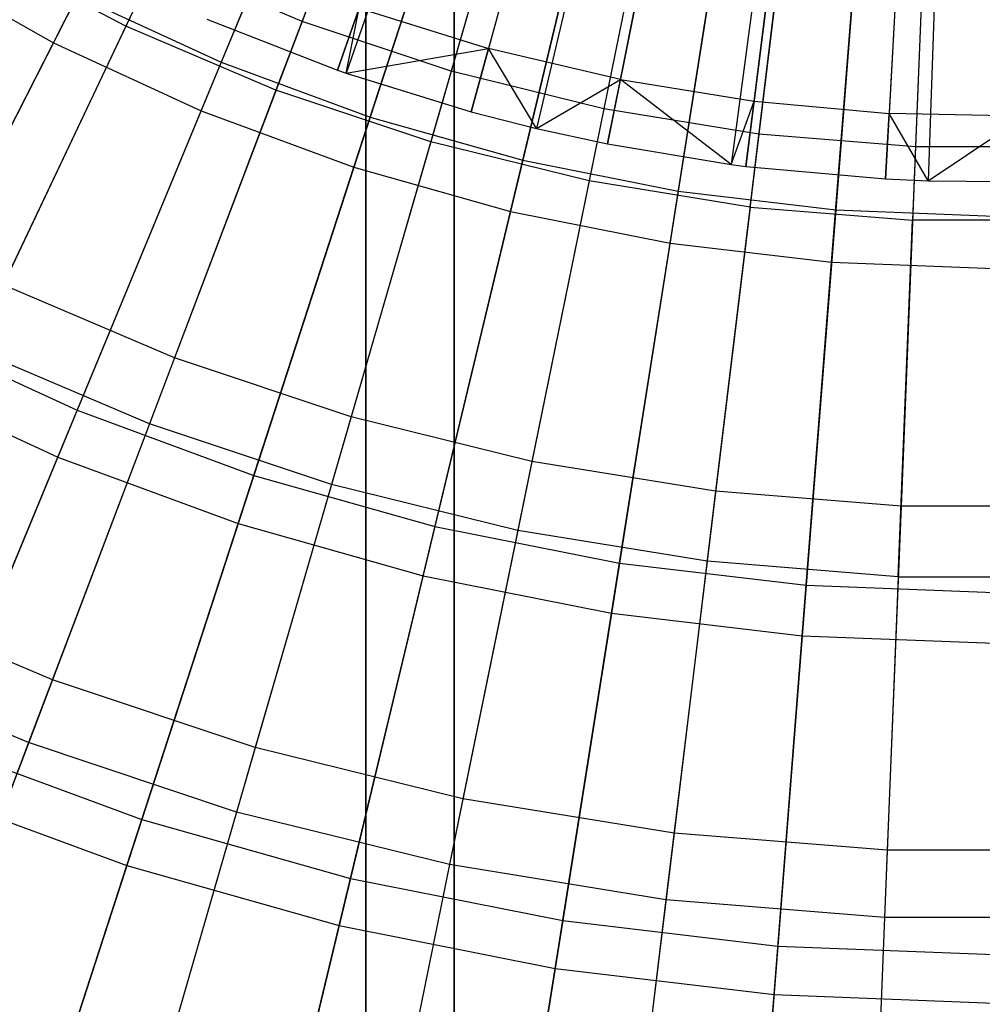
# Model space of a CAD drawing. Extents: x 0.02 to 4.75, y -2.35 to 2.37.
# Tile 42 of 131: x 1.95 to 2.38, y -1.24 to -0.8. Entities that reach past the tile are written whole.
import ezdxf

# ---------------------------------------------------------------- set-up
doc = ezdxf.new("R2010")
doc.units = 0
doc.header["$MEASUREMENT"] = 0
doc.layers.get('0').update_dxf_attribs({"color": 13, "linetype": 'CONTINUOUS'})

# ---------------------------------------------------------------- blocks, each defined once
blk = doc.blocks.new('CTLS_SNOW_BALL_ZWIS_PM_STL')
at = {"color": 0}
for p, q in [((2.10561, -2.10133, 48.66497), (2.10561, 0.61563, 48.66497)), ((2.10561, -2.10133, 48.66497), (2.10561, 0.61563, 48.66497)), ((2.14498, -2.07372, 49.64923), (2.14498, 0.58802, 49.64923)), ((2.14498, 0.58802, 48.6256), (2.14498, -2.07372, 48.6256)), ((2.14498, 0.58802, 48.6256), (2.14498, -2.07372, 48.6256)), ((2.14498, -2.07372, 49.64923), (2.14498, 0.58802, 49.64923)), ((2.10561, 0.53059, 49.6886), (2.10561, -2.0163, 49.6886)), ((2.10561, 0.53059, 49.6886), (2.10561, -2.0163, 49.6886)), ((2.32742, -0.15989, 5.27739), (2.09283, -0.82651, 5.06085)), ((2.32742, -0.15989, 5.27739), (2.09283, -0.82651, 5.06085)), ((2.32742, -0.15989, 5.27739), (2.09681, -0.82789, 5.06085)), ((2.32742, -0.15989, 5.27739), (2.09681, -0.82789, 5.06085)), ((2.33869, -0.16336, 5.27739), (2.15253, -0.8451, 5.06085)), ((2.33869, -0.16336, 5.27739), (2.15253, -0.8451, 5.06085)), ((2.34457, -0.16486, 5.27739), (2.18162, -0.85251, 5.06085)), ((2.34457, -0.16486, 5.27739), (2.18162, -0.85251, 5.06085)), ((2.351, -0.16626, 5.27739), (2.21338, -0.85943, 5.06085)), ((2.351, -0.16626, 5.27739), (2.21338, -0.85943, 5.06085)), ((2.36213, -0.16811, 5.27739), (2.26846, -0.86857, 5.06085)), ((2.36213, -0.16811, 5.27739), (2.26846, -0.86857, 5.06085)), ((2.36348, -0.16829, 5.27739), (2.2751, -0.86943, 5.06085)), ((2.36348, -0.16829, 5.27739), (2.2751, -0.86943, 5.06085)), ((2.37607, -0.16942, 5.27739), (2.33737, -0.87506, 5.06085)), ((2.37607, -0.16942, 5.27739), (2.33737, -0.87506, 5.06085)), ((2.37993, -0.16959, 5.27739), (2.35646, -0.8759, 5.06085)), ((2.37993, -0.16959, 5.27739), (2.35646, -0.8759, 5.06085)), ((2.1361, -0.64918, 0.67632), (2.07709, -0.80478, 0.74615)), ((2.1361, -0.64918, 0.67632), (2.07709, -0.80478, 0.74615)), ((2.06938, -0.65758, 5.01376), (1.99851, -0.80692, 4.94134)), ((2.06938, -0.65758, 5.01376), (1.99851, -0.80692, 4.94134)), ((1.96618, -0.81427, 5.02796), (2.04463, -0.66031, 5.09359)), ((1.96618, -0.81427, 5.02796), (2.04463, -0.66031, 5.09359)), ((2.10746, -0.66272, 0.6068), (2.04107, -0.82301, 0.67056)), ((2.10746, -0.66272, 0.6068), (2.04107, -0.82301, 0.67056)), ((2.18991, -0.66714, 0.67632), (2.14361, -0.82698, 0.74615)), ((2.18991, -0.66714, 0.67632), (2.14361, -0.82698, 0.74615)), ((2.24498, -0.68071, 0.67632), (2.2117, -0.84377, 0.74615)), ((2.24498, -0.68071, 0.67632), (2.2117, -0.84377, 0.74615)), ((2.0321, -0.84466, 5.02796), (2.09822, -0.68502, 5.09359)), ((2.0321, -0.84466, 5.02796), (2.09822, -0.68502, 5.09359)), ((2.12407, -0.68088, 5.01376), (2.06546, -0.83544, 4.94134)), ((2.12407, -0.68088, 5.01376), (2.06546, -0.83544, 4.94134)), ((2.16106, -0.68249, 0.6068), (2.10744, -0.8475, 0.67056)), ((2.16106, -0.68249, 0.6068), (2.10744, -0.8475, 0.67056)), ((2.30097, -0.68981, 0.67632), (2.28092, -0.85501, 0.74615)), ((2.30097, -0.68981, 0.67632), (2.28092, -0.85501, 0.74615)), ((2.21604, -0.698, 0.6068), (2.17554, -0.8667, 0.67056)), ((2.21604, -0.698, 0.6068), (2.17554, -0.8667, 0.67056)), ((2.35752, -0.69438, 0.67632), (2.35082, -0.86066, 0.74615)), ((2.35752, -0.69438, 0.67632), (2.35082, -0.86066, 0.74615)), ((2.18047, -0.69971, 5.01376), (2.13448, -0.85848, 4.94134)), ((2.18047, -0.69971, 5.01376), (2.13448, -0.85848, 4.94134)), ((2.1002, -0.86979, 5.02796), (2.1536, -0.70545, 5.09359)), ((2.1002, -0.86979, 5.02796), (2.1536, -0.70545, 5.09359)), ((2.27207, -0.70914, 0.6068), (2.24493, -0.88051, 0.67056)), ((2.27207, -0.70914, 0.6068), (2.24493, -0.88051, 0.67056)), ((2.2382, -0.71394, 5.01376), (2.20514, -0.8759, 4.94134)), ((2.2382, -0.71394, 5.01376), (2.20514, -0.8759, 4.94134)), ((2.3288, -0.71586, 0.6068), (2.31518, -0.88882, 0.67056)), ((2.3288, -0.71586, 0.6068), (2.31518, -0.88882, 0.67056)), ((2.17006, -0.88949, 5.02796), (2.2104, -0.72147, 5.09359)), ((2.17006, -0.88949, 5.02796), (2.2104, -0.72147, 5.09359)), ((2.27696, -0.88757, 4.94134), (2.29689, -0.72347, 5.01376)), ((2.27696, -0.88757, 4.94134), (2.29689, -0.72347, 5.01376)), ((2.35615, -0.72826, 5.01376), (2.34949, -0.89343, 4.94134)), ((2.35615, -0.72826, 5.01376), (2.34949, -0.89343, 4.94134)), ((2.24126, -0.90365, 5.02796), (2.26829, -0.73298, 5.09359)), ((2.24126, -0.90365, 5.02796), (2.26829, -0.73298, 5.09359)), ((2.18162, -0.73855, 5.10991), (2.16023, -0.81688, 5.07445)), ((2.18162, -0.73855, 5.10991), (2.16023, -0.81688, 5.07445)), ((2.31335, -0.91219, 5.02796), (2.3269, -0.73992, 5.09359)), ((2.31335, -0.91219, 5.02796), (2.3269, -0.73992, 5.09359)), ((2.21908, -0.83073, 5.07445), (2.23489, -0.7511, 5.10991)), ((2.21908, -0.83073, 5.07445), (2.23489, -0.7511, 5.10991)), ((2.27876, -0.84041, 5.07445), (2.28892, -0.75985, 5.10991)), ((2.27876, -0.84041, 5.07445), (2.28892, -0.75985, 5.10991)), ((2.34342, -0.76477, 5.10991), (2.33898, -0.84585, 5.07445)), ((2.34342, -0.76477, 5.10991), (2.33898, -0.84585, 5.07445)), ((1.99851, -0.80692, 4.94134), (1.93408, -0.7731, 4.94134)), ((1.99851, -0.80692, 4.94134), (1.93408, -0.7731, 4.94134)), ((2.01257, -0.77729, 0.74615), (1.94377, -0.92228, 0.82868)), ((2.01257, -0.77729, 0.74615), (1.94377, -0.92228, 0.82868)), ((2.07709, -0.80478, 0.74615), (2.01257, -0.77729, 0.74615)), ((2.07709, -0.80478, 0.74615), (2.01257, -0.77729, 0.74615)), ((1.90284, -0.7788, 5.02796), (1.96618, -0.81427, 5.02796)), ((1.90284, -0.7788, 5.02796), (1.96618, -0.81427, 5.02796)), ((1.97682, -0.79339, 0.67056), (1.90055, -0.94306, 0.7477)), ((1.97682, -0.79339, 0.67056), (1.90055, -0.94306, 0.7477)), ((1.97682, -0.79339, 0.67056), (2.04107, -0.82301, 0.67056)), ((1.97682, -0.79339, 0.67056), (2.04107, -0.82301, 0.67056)), ((2.09283, -0.82651, 5.06085), (2.10251, -0.7989, 5.07445)), ((2.09283, -0.82651, 5.06085), (2.10251, -0.7989, 5.07445)), ((2.09681, -0.82789, 5.06085), (2.10251, -0.7989, 5.07445)), ((2.09681, -0.82789, 5.06085), (2.10251, -0.7989, 5.07445)), ((2.10251, -0.7989, 5.07445), (2.16023, -0.81688, 5.07445)), ((2.10251, -0.7989, 5.07445), (2.16023, -0.81688, 5.07445)), ((1.99851, -0.80692, 4.94134), (1.93027, -0.95073, 4.85631)), ((1.99851, -0.80692, 4.94134), (1.93027, -0.95073, 4.85631)), ((2.06546, -0.83544, 4.94134), (1.99851, -0.80692, 4.94134)), ((2.06546, -0.83544, 4.94134), (1.99851, -0.80692, 4.94134)), ((2.07709, -0.80478, 0.74615), (2.02018, -0.95484, 0.82868)), ((2.07709, -0.80478, 0.74615), (2.02018, -0.95484, 0.82868)), ((2.03459, -0.80375, 5.06085), (2.09283, -0.82651, 5.06085)), ((2.03459, -0.80375, 5.06085), (2.09283, -0.82651, 5.06085)), ((2.14361, -0.82698, 0.74615), (2.07709, -0.80478, 0.74615)), ((2.14361, -0.82698, 0.74615), (2.07709, -0.80478, 0.74615)), ((1.89029, -0.9632, 4.94902), (1.96618, -0.81427, 5.02796)), ((1.89029, -0.9632, 4.94902), (1.96618, -0.81427, 5.02796)), ((1.96618, -0.81427, 5.02796), (2.0321, -0.84466, 5.02796)), ((1.96618, -0.81427, 5.02796), (2.0321, -0.84466, 5.02796)), ((2.09681, -0.82789, 5.06085), (2.16023, -0.81688, 5.07445)), ((2.09681, -0.82789, 5.06085), (2.16023, -0.81688, 5.07445)), ((2.15253, -0.8451, 5.06085), (2.16023, -0.81688, 5.07445)), ((2.15253, -0.8451, 5.06085), (2.16023, -0.81688, 5.07445)), ((2.21908, -0.83073, 5.07445), (2.16023, -0.81688, 5.07445)), ((2.18162, -0.85251, 5.06085), (2.16023, -0.81688, 5.07445)), ((2.21908, -0.83073, 5.07445), (2.16023, -0.81688, 5.07445)), ((2.18162, -0.85251, 5.06085), (2.16023, -0.81688, 5.07445)), ((2.04107, -0.82301, 0.67056), (1.97678, -0.9782, 0.7477)), ((2.04107, -0.82301, 0.67056), (1.97678, -0.9782, 0.7477)), ((2.04107, -0.82301, 0.67056), (2.10744, -0.8475, 0.67056)), ((2.04107, -0.82301, 0.67056), (2.10744, -0.8475, 0.67056)), ((2.09283, -0.82651, 5.06085), (2.09681, -0.82789, 5.06085)), ((2.09283, -0.82651, 5.06085), (2.09681, -0.82789, 5.06085)), ((2.09681, -0.82789, 5.06085), (2.15253, -0.8451, 5.06085)), ((2.09681, -0.82789, 5.06085), (2.15253, -0.8451, 5.06085)), ((2.14361, -0.82698, 0.74615), (2.09895, -0.98114, 0.82868)), ((2.14361, -0.82698, 0.74615), (2.09895, -0.98114, 0.82868)), ((2.2117, -0.84377, 0.74615), (2.14361, -0.82698, 0.74615)), ((2.2117, -0.84377, 0.74615), (2.14361, -0.82698, 0.74615)), ((2.18162, -0.85251, 5.06085), (2.21908, -0.83073, 5.07445)), ((2.18162, -0.85251, 5.06085), (2.21908, -0.83073, 5.07445)), ((2.21338, -0.85943, 5.06085), (2.21908, -0.83073, 5.07445)), ((2.21338, -0.85943, 5.06085), (2.21908, -0.83073, 5.07445)), ((2.21908, -0.83073, 5.07445), (2.27876, -0.84041, 5.07445)), ((2.26846, -0.86857, 5.06085), (2.21908, -0.83073, 5.07445)), ((2.26846, -0.86857, 5.06085), (2.21908, -0.83073, 5.07445)), ((2.21908, -0.83073, 5.07445), (2.27876, -0.84041, 5.07445)), ((2.06546, -0.83544, 4.94134), (2.00901, -0.98428, 4.85631)), ((2.06546, -0.83544, 4.94134), (2.00901, -0.98428, 4.85631)), ((2.13448, -0.85848, 4.94134), (2.06546, -0.83544, 4.94134)), ((2.13448, -0.85848, 4.94134), (2.06546, -0.83544, 4.94134)), ((2.26846, -0.86857, 5.06085), (2.27876, -0.84041, 5.07445)), ((2.26846, -0.86857, 5.06085), (2.27876, -0.84041, 5.07445)), ((2.2751, -0.86943, 5.06085), (2.27876, -0.84041, 5.07445)), ((2.2751, -0.86943, 5.06085), (2.27876, -0.84041, 5.07445)), ((2.27876, -0.84041, 5.07445), (2.33898, -0.84585, 5.07445)), ((2.27876, -0.84041, 5.07445), (2.33898, -0.84585, 5.07445)), ((1.96813, -0.99908, 4.94902), (2.0321, -0.84466, 5.02796)), ((1.96813, -0.99908, 4.94902), (2.0321, -0.84466, 5.02796)), ((2.0321, -0.84466, 5.02796), (2.1002, -0.86979, 5.02796)), ((2.0321, -0.84466, 5.02796), (2.1002, -0.86979, 5.02796)), ((2.10744, -0.8475, 0.67056), (2.05553, -1.00726, 0.7477)), ((2.10744, -0.8475, 0.67056), (2.05553, -1.00726, 0.7477)), ((2.10744, -0.8475, 0.67056), (2.17554, -0.8667, 0.67056)), ((2.10744, -0.8475, 0.67056), (2.17554, -0.8667, 0.67056)), ((2.15253, -0.8451, 5.06085), (2.18162, -0.85251, 5.06085)), ((2.15253, -0.8451, 5.06085), (2.18162, -0.85251, 5.06085)), ((2.2117, -0.84377, 0.74615), (2.17959, -1.00101, 0.82868)), ((2.2117, -0.84377, 0.74615), (2.17959, -1.00101, 0.82868)), ((2.28092, -0.85501, 0.74615), (2.2117, -0.84377, 0.74615)), ((2.28092, -0.85501, 0.74615), (2.2117, -0.84377, 0.74615)), ((2.33737, -0.87506, 5.06085), (2.33898, -0.84585, 5.07445)), ((2.33737, -0.87506, 5.06085), (2.33898, -0.84585, 5.07445)), ((2.39942, -0.84702, 5.07445), (2.33898, -0.84585, 5.07445)), ((2.35646, -0.8759, 5.06085), (2.33898, -0.84585, 5.07445)), ((2.39942, -0.84702, 5.07445), (2.33898, -0.84585, 5.07445)), ((2.35646, -0.8759, 5.06085), (2.33898, -0.84585, 5.07445)), ((2.35646, -0.8759, 5.06085), (2.39942, -0.84702, 5.07445)), ((2.35646, -0.8759, 5.06085), (2.39942, -0.84702, 5.07445)), ((2.18162, -0.85251, 5.06085), (2.21338, -0.85943, 5.06085)), ((2.18162, -0.85251, 5.06085), (2.21338, -0.85943, 5.06085)), ((2.28092, -0.85501, 0.74615), (2.26157, -1.01434, 0.82868)), ((2.28092, -0.85501, 0.74615), (2.26157, -1.01434, 0.82868)), ((2.35082, -0.86066, 0.74615), (2.28092, -0.85501, 0.74615)), ((2.35082, -0.86066, 0.74615), (2.28092, -0.85501, 0.74615)), ((2.13448, -0.85848, 4.94134), (2.09019, -1.01138, 4.85631)), ((2.13448, -0.85848, 4.94134), (2.09019, -1.01138, 4.85631)), ((2.20514, -0.8759, 4.94134), (2.13448, -0.85848, 4.94134)), ((2.20514, -0.8759, 4.94134), (2.13448, -0.85848, 4.94134)), ((2.21338, -0.85943, 5.06085), (2.26846, -0.86857, 5.06085)), ((2.21338, -0.85943, 5.06085), (2.26846, -0.86857, 5.06085)), ((2.35082, -0.86066, 0.74615), (2.34435, -1.02102, 0.82868)), ((2.35082, -0.86066, 0.74615), (2.34435, -1.02102, 0.82868)), ((2.42094, -0.86066, 0.74615), (2.35082, -0.86066, 0.74615)), ((2.42094, -0.86066, 0.74615), (2.35082, -0.86066, 0.74615)), ((2.17554, -0.8667, 0.67056), (2.13632, -1.03004, 0.7477)), ((2.17554, -0.8667, 0.67056), (2.13632, -1.03004, 0.7477)), ((2.17554, -0.8667, 0.67056), (2.24493, -0.88051, 0.67056)), ((2.17554, -0.8667, 0.67056), (2.24493, -0.88051, 0.67056)), ((2.26846, -0.86857, 5.06085), (2.2751, -0.86943, 5.06085)), ((2.26846, -0.86857, 5.06085), (2.2751, -0.86943, 5.06085)), ((2.2751, -0.86943, 5.06085), (2.33737, -0.87506, 5.06085)), ((2.2751, -0.86943, 5.06085), (2.33737, -0.87506, 5.06085)), ((2.04855, -1.02875, 4.94902), (2.1002, -0.86979, 5.02796)), ((2.04855, -1.02875, 4.94902), (2.1002, -0.86979, 5.02796)), ((2.1002, -0.86979, 5.02796), (2.17006, -0.88949, 5.02796)), ((2.1002, -0.86979, 5.02796), (2.17006, -0.88949, 5.02796)), ((2.20514, -0.8759, 4.94134), (2.1733, -1.03186, 4.85631)), ((2.20514, -0.8759, 4.94134), (2.1733, -1.03186, 4.85631)), ((2.27696, -0.88757, 4.94134), (2.20514, -0.8759, 4.94134)), ((2.27696, -0.88757, 4.94134), (2.20514, -0.8759, 4.94134)), ((2.33737, -0.87506, 5.06085), (2.35646, -0.8759, 5.06085)), ((2.33737, -0.87506, 5.06085), (2.35646, -0.8759, 5.06085)), ((2.35646, -0.8759, 5.06085), (2.39989, -0.87627, 5.06085)), ((2.35646, -0.8759, 5.06085), (2.39989, -0.87627, 5.06085)), ((2.24493, -0.88051, 0.67056), (2.21865, -1.04642, 0.7477)), ((2.24493, -0.88051, 0.67056), (2.21865, -1.04642, 0.7477)), ((2.24493, -0.88051, 0.67056), (2.31518, -0.88882, 0.67056)), ((2.24493, -0.88051, 0.67056), (2.31518, -0.88882, 0.67056)), ((2.13105, -1.05201, 4.94902), (2.17006, -0.88949, 5.02796)), ((2.13105, -1.05201, 4.94902), (2.17006, -0.88949, 5.02796)), ((2.17006, -0.88949, 5.02796), (2.24126, -0.90365, 5.02796)), ((2.17006, -0.88949, 5.02796), (2.24126, -0.90365, 5.02796)), ((2.27696, -0.88757, 4.94134), (2.25777, -1.04559, 4.85631)), ((2.27696, -0.88757, 4.94134), (2.25777, -1.04559, 4.85631)), ((2.27696, -0.88757, 4.94134), (2.34949, -0.89343, 4.94134)), ((2.27696, -0.88757, 4.94134), (2.34949, -0.89343, 4.94134)), ((2.31518, -0.88882, 0.67056), (2.302, -1.05628, 0.7477)), ((2.31518, -0.88882, 0.67056), (2.302, -1.05628, 0.7477)), ((2.31518, -0.88882, 0.67056), (2.38588, -0.8916, 0.67056)), ((2.31518, -0.88882, 0.67056), (2.38588, -0.8916, 0.67056)), ((2.34309, -1.05248, 4.85631), (2.34949, -0.89343, 4.94134)), ((2.34309, -1.05248, 4.85631), (2.34949, -0.89343, 4.94134)), ((2.42226, -0.89343, 4.94134), (2.34949, -0.89343, 4.94134)), ((2.42226, -0.89343, 4.94134), (2.34949, -0.89343, 4.94134)), ((2.21511, -1.06874, 4.94902), (2.24126, -0.90365, 5.02796)), ((2.21511, -1.06874, 4.94902), (2.24126, -0.90365, 5.02796)), ((2.24126, -0.90365, 5.02796), (2.31335, -0.91219, 5.02796)), ((2.24126, -0.90365, 5.02796), (2.31335, -0.91219, 5.02796)), ((2.30023, -1.07881, 4.94902), (2.31335, -0.91219, 5.02796)), ((2.30023, -1.07881, 4.94902), (2.31335, -0.91219, 5.02796)), ((2.31335, -0.91219, 5.02796), (2.38588, -0.91504, 5.02796)), ((2.31335, -0.91219, 5.02796), (2.38588, -0.91504, 5.02796)), ((2.02018, -0.95484, 0.82868), (1.94377, -0.92228, 0.82868)), ((2.02018, -0.95484, 0.82868), (1.94377, -0.92228, 0.82868)), ((1.90055, -0.94306, 0.7477), (1.97678, -0.9782, 0.7477)), ((1.90055, -0.94306, 0.7477), (1.97678, -0.9782, 0.7477)), ((2.00901, -0.98428, 4.85631), (1.93027, -0.95073, 4.85631)), ((2.00901, -0.98428, 4.85631), (1.93027, -0.95073, 4.85631)), ((2.02018, -0.95484, 0.82868), (1.96571, -1.09846, 0.92342)), ((2.02018, -0.95484, 0.82868), (1.96571, -1.09846, 0.92342)), ((2.09895, -0.98114, 0.82868), (2.02018, -0.95484, 0.82868)), ((2.09895, -0.98114, 0.82868), (2.02018, -0.95484, 0.82868)), ((1.89029, -0.9632, 4.94902), (1.96813, -0.99908, 4.94902)), ((1.89029, -0.9632, 4.94902), (1.96813, -0.99908, 4.94902)), ((1.97678, -0.9782, 0.7477), (1.915, -1.12735, 0.83774)), ((1.97678, -0.9782, 0.7477), (1.915, -1.12735, 0.83774)), ((1.97678, -0.9782, 0.7477), (2.05553, -1.00726, 0.7477)), ((1.97678, -0.9782, 0.7477), (2.05553, -1.00726, 0.7477)), ((2.09895, -0.98114, 0.82868), (2.05622, -1.12867, 0.92342)), ((2.09895, -0.98114, 0.82868), (2.05622, -1.12867, 0.92342)), ((2.17959, -1.00101, 0.82868), (2.09895, -0.98114, 0.82868)), ((2.17959, -1.00101, 0.82868), (2.09895, -0.98114, 0.82868)), ((2.00901, -0.98428, 4.85631), (1.95508, -1.12649, 4.75917)), ((2.00901, -0.98428, 4.85631), (1.95508, -1.12649, 4.75917)), ((2.09019, -1.01138, 4.85631), (2.00901, -0.98428, 4.85631)), ((2.09019, -1.01138, 4.85631), (2.00901, -0.98428, 4.85631)), ((1.90673, -1.14732, 4.85725), (1.96813, -0.99908, 4.94902)), ((1.90673, -1.14732, 4.85725), (1.96813, -0.99908, 4.94902)), ((1.96813, -0.99908, 4.94902), (2.04855, -1.02875, 4.94902)), ((1.96813, -0.99908, 4.94902), (2.04855, -1.02875, 4.94902)), ((2.17959, -1.00101, 0.82868), (2.14887, -1.15151, 0.92342)), ((2.17959, -1.00101, 0.82868), (2.14887, -1.15151, 0.92342)), ((2.26157, -1.01434, 0.82868), (2.17959, -1.00101, 0.82868)), ((2.26157, -1.01434, 0.82868), (2.17959, -1.00101, 0.82868)), ((2.05553, -1.00726, 0.7477), (2.00565, -1.16079, 0.83774)), ((2.05553, -1.00726, 0.7477), (2.00565, -1.16079, 0.83774)), ((2.05553, -1.00726, 0.7477), (2.13632, -1.03004, 0.7477)), ((2.05553, -1.00726, 0.7477), (2.13632, -1.03004, 0.7477)), ((2.09019, -1.01138, 4.85631), (2.04788, -1.15748, 4.75917)), ((2.09019, -1.01138, 4.85631), (2.04788, -1.15748, 4.75917)), ((2.1733, -1.03186, 4.85631), (2.09019, -1.01138, 4.85631)), ((2.1733, -1.03186, 4.85631), (2.09019, -1.01138, 4.85631)), ((2.26157, -1.01434, 0.82868), (2.24306, -1.16682, 0.92342)), ((2.26157, -1.01434, 0.82868), (2.24306, -1.16682, 0.92342)), ((2.34435, -1.02102, 0.82868), (2.26157, -1.01434, 0.82868)), ((2.34435, -1.02102, 0.82868), (2.26157, -1.01434, 0.82868)), ((2.34435, -1.02102, 0.82868), (2.33817, -1.17449, 0.92342)), ((2.34435, -1.02102, 0.82868), (2.33817, -1.17449, 0.92342)), ((2.42741, -1.02102, 0.82868), (2.34435, -1.02102, 0.82868)), ((2.42741, -1.02102, 0.82868), (2.34435, -1.02102, 0.82868)), ((1.99897, -1.18135, 4.85725), (2.04855, -1.02875, 4.94902)), ((1.99897, -1.18135, 4.85725), (2.04855, -1.02875, 4.94902)), ((2.04855, -1.02875, 4.94902), (2.13105, -1.05201, 4.94902)), ((2.04855, -1.02875, 4.94902), (2.13105, -1.05201, 4.94902)), ((2.13632, -1.03004, 0.7477), (2.09864, -1.18701, 0.83774)), ((2.13632, -1.03004, 0.7477), (2.09864, -1.18701, 0.83774)), ((2.13632, -1.03004, 0.7477), (2.21865, -1.04642, 0.7477)), ((2.13632, -1.03004, 0.7477), (2.21865, -1.04642, 0.7477)), ((2.1733, -1.03186, 4.85631), (2.14287, -1.18089, 4.75917)), ((2.1733, -1.03186, 4.85631), (2.14287, -1.18089, 4.75917)), ((2.25777, -1.04559, 4.85631), (2.1733, -1.03186, 4.85631)), ((2.25777, -1.04559, 4.85631), (2.1733, -1.03186, 4.85631)), ((2.21865, -1.04642, 0.7477), (2.19339, -1.20586, 0.83774)), ((2.21865, -1.04642, 0.7477), (2.19339, -1.20586, 0.83774)), ((2.21865, -1.04642, 0.7477), (2.302, -1.05628, 0.7477)), ((2.21865, -1.04642, 0.7477), (2.302, -1.05628, 0.7477)), ((2.25777, -1.04559, 4.85631), (2.23944, -1.19658, 4.75917)), ((2.25777, -1.04559, 4.85631), (2.23944, -1.19658, 4.75917)), ((2.34309, -1.05248, 4.85631), (2.25777, -1.04559, 4.85631)), ((2.34309, -1.05248, 4.85631), (2.25777, -1.04559, 4.85631)), ((2.09359, -1.20804, 4.85725), (2.13105, -1.05201, 4.94902)), ((2.09359, -1.20804, 4.85725), (2.13105, -1.05201, 4.94902)), ((2.13105, -1.05201, 4.94902), (2.21511, -1.06874, 4.94902)), ((2.13105, -1.05201, 4.94902), (2.21511, -1.06874, 4.94902)), ((2.34309, -1.05248, 4.85631), (2.33696, -1.20446, 4.75917)), ((2.34309, -1.05248, 4.85631), (2.33696, -1.20446, 4.75917)), ((2.34309, -1.05248, 4.85631), (2.42867, -1.05248, 4.85631)), ((2.34309, -1.05248, 4.85631), (2.42867, -1.05248, 4.85631)), ((2.302, -1.05628, 0.7477), (2.28934, -1.21722, 0.83774)), ((2.302, -1.05628, 0.7477), (2.28934, -1.21722, 0.83774)), ((2.302, -1.05628, 0.7477), (2.38588, -1.05958, 0.7477)), ((2.302, -1.05628, 0.7477), (2.38588, -1.05958, 0.7477)), ((1.96571, -1.09846, 0.92342), (1.87792, -1.06105, 0.92342)), ((1.96571, -1.09846, 0.92342), (1.87792, -1.06105, 0.92342)), ((2.19001, -1.22722, 4.85725), (2.21511, -1.06874, 4.94902)), ((2.19001, -1.22722, 4.85725), (2.21511, -1.06874, 4.94902)), ((2.21511, -1.06874, 4.94902), (2.30023, -1.07881, 4.94902)), ((2.21511, -1.06874, 4.94902), (2.30023, -1.07881, 4.94902)), ((2.28764, -1.23877, 4.85725), (2.30023, -1.07881, 4.94902)), ((2.28764, -1.23877, 4.85725), (2.30023, -1.07881, 4.94902)), ((2.30023, -1.07881, 4.94902), (2.38588, -1.08218, 4.94902)), ((2.30023, -1.07881, 4.94902), (2.38588, -1.08218, 4.94902)), ((1.95508, -1.12649, 4.75917), (1.86507, -1.08814, 4.75917)), ((1.95508, -1.12649, 4.75917), (1.86507, -1.08814, 4.75917)), ((1.96571, -1.09846, 0.92342), (1.91401, -1.23476, 1.02981)), ((1.96571, -1.09846, 0.92342), (1.91401, -1.23476, 1.02981)), ((2.05622, -1.12867, 0.92342), (1.96571, -1.09846, 0.92342)), ((2.05622, -1.12867, 0.92342), (1.96571, -1.09846, 0.92342)), ((1.95508, -1.12649, 4.75917), (1.90398, -1.26123, 4.65052)), ((1.95508, -1.12649, 4.75917), (1.90398, -1.26123, 4.65052)), ((1.915, -1.12735, 0.83774), (2.00565, -1.16079, 0.83774)), ((1.915, -1.12735, 0.83774), (2.00565, -1.16079, 0.83774)), ((2.04788, -1.15748, 4.75917), (1.95508, -1.12649, 4.75917)), ((2.04788, -1.15748, 4.75917), (1.95508, -1.12649, 4.75917)), ((2.05622, -1.12867, 0.92342), (2.01566, -1.2687, 1.02981)), ((2.05622, -1.12867, 0.92342), (2.01566, -1.2687, 1.02981)), ((2.14887, -1.15151, 0.92342), (2.05622, -1.12867, 0.92342)), ((2.14887, -1.15151, 0.92342), (2.05622, -1.12867, 0.92342)), ((1.90673, -1.14732, 4.85725), (1.99897, -1.18135, 4.85725)), ((1.90673, -1.14732, 4.85725), (1.99897, -1.18135, 4.85725)), ((2.14887, -1.15151, 0.92342), (2.11971, -1.29434, 1.02981)), ((2.14887, -1.15151, 0.92342), (2.11971, -1.29434, 1.02981)), ((2.24306, -1.16682, 0.92342), (2.14887, -1.15151, 0.92342)), ((2.24306, -1.16682, 0.92342), (2.14887, -1.15151, 0.92342)), ((2.04788, -1.15748, 4.75917), (2.00779, -1.29589, 4.65052)), ((2.04788, -1.15748, 4.75917), (2.00779, -1.29589, 4.65052)), ((2.14287, -1.18089, 4.75917), (2.04788, -1.15748, 4.75917)), ((2.14287, -1.18089, 4.75917), (2.04788, -1.15748, 4.75917)), ((2.00565, -1.16079, 0.83774), (1.95809, -1.30716, 0.94012)), ((2.00565, -1.16079, 0.83774), (1.95809, -1.30716, 0.94012)), ((2.00565, -1.16079, 0.83774), (2.09864, -1.18701, 0.83774)), ((2.00565, -1.16079, 0.83774), (2.09864, -1.18701, 0.83774)), ((2.24306, -1.16682, 0.92342), (2.22548, -1.31153, 1.02981)), ((2.24306, -1.16682, 0.92342), (2.22548, -1.31153, 1.02981)), ((2.33817, -1.17449, 0.92342), (2.24306, -1.16682, 0.92342)), ((2.33817, -1.17449, 0.92342), (2.24306, -1.16682, 0.92342)), ((2.33817, -1.17449, 0.92342), (2.3323, -1.32016, 1.02981)), ((2.33817, -1.17449, 0.92342), (2.3323, -1.32016, 1.02981)), ((2.43359, -1.17449, 0.92342), (2.33817, -1.17449, 0.92342)), ((2.43359, -1.17449, 0.92342), (2.33817, -1.17449, 0.92342)), ((1.95175, -1.32666, 4.75321), (1.99897, -1.18135, 4.85725)), ((1.95175, -1.32666, 4.75321), (1.99897, -1.18135, 4.85725)), ((1.99897, -1.18135, 4.85725), (2.09359, -1.20804, 4.85725)), ((1.99897, -1.18135, 4.85725), (2.09359, -1.20804, 4.85725)), ((2.14287, -1.18089, 4.75917), (2.11405, -1.32208, 4.65052)), ((2.14287, -1.18089, 4.75917), (2.11405, -1.32208, 4.65052)), ((2.23944, -1.19658, 4.75917), (2.14287, -1.18089, 4.75917)), ((2.23944, -1.19658, 4.75917), (2.14287, -1.18089, 4.75917)), ((2.09864, -1.18701, 0.83774), (2.06271, -1.33666, 0.94012)), ((2.09864, -1.18701, 0.83774), (2.06271, -1.33666, 0.94012)), ((2.09864, -1.18701, 0.83774), (2.19339, -1.20586, 0.83774)), ((2.09864, -1.18701, 0.83774), (2.19339, -1.20586, 0.83774)), ((2.23944, -1.19658, 4.75917), (2.22207, -1.33963, 4.65052)), ((2.23944, -1.19658, 4.75917), (2.22207, -1.33963, 4.65052)), ((2.33696, -1.20446, 4.75917), (2.23944, -1.19658, 4.75917)), ((2.33696, -1.20446, 4.75917), (2.23944, -1.19658, 4.75917)), ((2.19339, -1.20586, 0.83774), (2.16932, -1.35787, 0.94012)), ((2.19339, -1.20586, 0.83774), (2.16932, -1.35787, 0.94012)), ((2.19339, -1.20586, 0.83774), (2.28934, -1.21722, 0.83774)), ((2.19339, -1.20586, 0.83774), (2.28934, -1.21722, 0.83774)), ((2.33696, -1.20446, 4.75917), (2.33116, -1.34844, 4.65052)), ((2.33696, -1.20446, 4.75917), (2.33116, -1.34844, 4.65052)), ((2.4348, -1.20446, 4.75917), (2.33696, -1.20446, 4.75917)), ((2.4348, -1.20446, 4.75917), (2.33696, -1.20446, 4.75917)), ((2.05792, -1.3566, 4.75321), (2.09359, -1.20804, 4.85725)), ((2.05792, -1.3566, 4.75321), (2.09359, -1.20804, 4.85725)), ((2.09359, -1.20804, 4.85725), (2.19001, -1.22722, 4.85725)), ((2.09359, -1.20804, 4.85725), (2.19001, -1.22722, 4.85725)), ((2.28934, -1.21722, 0.83774), (2.27726, -1.37064, 0.94012)), ((2.28934, -1.21722, 0.83774), (2.27726, -1.37064, 0.94012)), ((2.28934, -1.21722, 0.83774), (2.38588, -1.22101, 0.83774)), ((2.28934, -1.21722, 0.83774), (2.38588, -1.22101, 0.83774)), ((2.16611, -1.37813, 4.75321), (2.19001, -1.22722, 4.85725)), ((2.16611, -1.37813, 4.75321), (2.19001, -1.22722, 4.85725)), ((2.19001, -1.22722, 4.85725), (2.28764, -1.23877, 4.85725)), ((2.19001, -1.22722, 4.85725), (2.28764, -1.23877, 4.85725)), ((2.27565, -1.39109, 4.75321), (2.28764, -1.23877, 4.85725)), ((2.27565, -1.39109, 4.75321), (2.28764, -1.23877, 4.85725)), ((2.28764, -1.23877, 4.85725), (2.38588, -1.24263, 4.85725)), ((2.28764, -1.23877, 4.85725), (2.38588, -1.24263, 4.85725))]:
    blk.add_line(p, q, dxfattribs=at)

msp = doc.modelspace()

# ---------------------------------------------------------------- block references
at = {"color": 0}
msp.add_blockref('CTLS_SNOW_BALL_ZWIS_PM_STL', (0, 0), dxfattribs=at)

doc.saveas('drawing.dxf')
